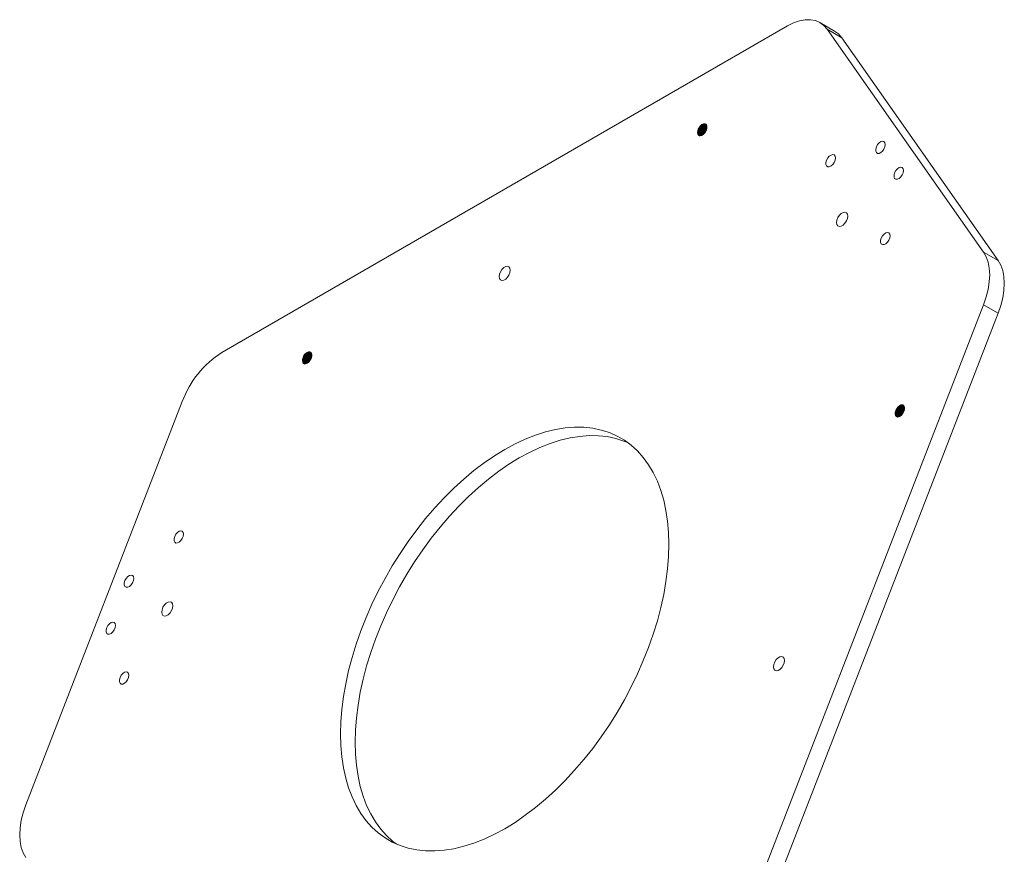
# Model space of a CAD drawing. Header units: millimetres. Extents: x -105 to 287, y 43 to 288.
# Tile 6 of 7: x 211 to 287, y 76 to 141. Entities that reach past the tile are written whole.
import ezdxf

# ---------------------------------------------------------------- set-up
doc = ezdxf.new("R2010")
doc.units = ezdxf.units.MM

msp = doc.modelspace()

# ---------------------------------------------------------------- linework, layer by layer
at = {"color": 7, "linetype": 'Continuous', "lineweight": 15}
for p, q in [((226.6897, 114.8707), (270.555, 140.1936)), ((274.1862, 139.788), (273.0548, 140.4411)), ((273.6169, 139.9198), (285.7517, 122.6542)), ((274.7482, 139.2667), (273.6169, 139.9198)), ((274.7482, 139.2667), (286.883, 122.001)), ((263.6145, 131.8987), (263.5753, 131.9214)), ((285.7517, 122.6542), (286.883, 122.001)), ((285.7517, 118.5715), (263.819, 62.0423)), ((286.883, 117.9183), (285.7517, 118.5715)), ((264.9504, 61.3892), (286.883, 117.9183)), ((232.9733, 114.2099), (232.934, 114.2326)), ((223.6278, 111.0618), (211.493, 79.7856)), ((278.9353, 110.1001), (278.896, 110.1228))]:
    msp.add_line(p, q, dxfattribs=at)
at = {"color": 7, "linetype": 'Continuous', "lineweight": 15, "flags": 128}
for points in [[(273.6169, 139.9198), (273.3599, 140.2155), (273.055, 140.441), (272.7073, 140.5924), (272.3228, 140.6671), (271.908, 140.6639), (271.4701, 140.5827), (271.0165, 140.4251), (270.555, 140.1936)], [(263.5753, 131.9214), (263.6001, 131.7824), (263.6712, 131.6908), (263.7791, 131.659), (263.909, 131.6913), (264.0436, 131.7834), (264.1645, 131.9228), (264.2556, 132.0906), (264.3044, 132.2643), (264.3044, 132.4203), (264.2556, 132.5377), (264.1645, 132.6004), (264.0436, 132.6002), (263.909, 132.5369), (263.7791, 132.4191), (263.6712, 132.2629), (263.6001, 132.0891), (263.5753, 131.9214)], [(278.1201, 130.9818), (278.0953, 131.1208), (278.0241, 131.2124), (277.9163, 131.2442), (277.7863, 131.2119), (277.6518, 131.1198), (277.5308, 130.9804), (277.4398, 130.8126), (277.391, 130.6389), (277.391, 130.4828), (277.4398, 130.3655), (277.5308, 130.3028), (277.6518, 130.303), (277.7863, 130.3663), (277.9163, 130.484), (278.0241, 130.6403), (278.0953, 130.8141), (278.1201, 130.9818)], [(274.2564, 129.9468), (274.2316, 130.0859), (274.1604, 130.1775), (274.0526, 130.2092), (273.9226, 130.1769), (273.7881, 130.0848), (273.6671, 129.9455), (273.5761, 129.7776), (273.5273, 129.6039), (273.5273, 129.4479), (273.5761, 129.3305), (273.6671, 129.2678), (273.7881, 129.2681), (273.9226, 129.3313), (274.0526, 129.4491), (274.1604, 129.6054), (274.2316, 129.7791), (274.2564, 129.9468)], [(279.5343, 128.9696), (279.5095, 129.1087), (279.4384, 129.2003), (279.3305, 129.232), (279.2006, 129.1997), (279.066, 129.1076), (278.945, 128.9683), (278.854, 128.8004), (278.8052, 128.6267), (278.8052, 128.4707), (278.854, 128.3533), (278.945, 128.2906), (279.066, 128.2909), (279.2006, 128.3541), (279.3305, 128.4719), (279.4384, 128.6282), (279.5095, 128.8019), (279.5343, 128.9696)], [(275.2166, 125.4417), (275.1906, 125.5971), (275.1157, 125.7036), (275.001, 125.7486), (274.8602, 125.7265), (274.7104, 125.64), (274.5696, 125.4996), (274.4549, 125.3221), (274.38, 125.1291), (274.354, 124.9437), (274.38, 124.7884), (274.4549, 124.6818), (274.5696, 124.6369), (274.7104, 124.6589), (274.8602, 124.7454), (275.001, 124.8859), (275.1157, 125.0633), (275.1906, 125.2563), (275.2166, 125.4417)], [(278.499, 123.9103), (278.4742, 124.0493), (278.4031, 124.1409), (278.2952, 124.1727), (278.1653, 124.1404), (278.0307, 124.0483), (277.9098, 123.9089), (277.8187, 123.7411), (277.7699, 123.5674), (277.7699, 123.4114), (277.8187, 123.294), (277.9098, 123.2313), (278.0307, 123.2315), (278.1653, 123.2948), (278.2952, 123.4126), (278.4031, 123.5688), (278.4742, 123.7426), (278.499, 123.9103)], [(285.7517, 118.5715), (285.9562, 119.1685), (286.1049, 119.76), (286.1951, 120.3359), (286.2253, 120.8863), (286.1951, 121.4017), (286.1049, 121.8734), (285.9562, 122.2933), (285.7517, 122.6542)], [(249.0537, 121.2488), (249.0277, 121.4042), (248.9528, 121.5107), (248.838, 121.5557), (248.6972, 121.5336), (248.5474, 121.4471), (248.4067, 121.3067), (248.2919, 121.1292), (248.217, 120.9362), (248.191, 120.7508), (248.217, 120.5955), (248.2919, 120.4889), (248.4067, 120.444), (248.5474, 120.4661), (248.6972, 120.5525), (248.838, 120.693), (248.9528, 120.8704), (249.0277, 121.0634), (249.0537, 121.2488)], [(286.883, 122.001), (287.0876, 121.6402), (287.2362, 121.2203), (287.3265, 120.7486), (287.3567, 120.2331), (287.3265, 119.6828), (287.2362, 119.1069), (287.0876, 118.5154), (286.883, 117.9183)], [(232.934, 114.2326), (232.9589, 114.0935), (233.03, 114.0019), (233.1378, 113.9702), (233.2678, 114.0025), (233.4023, 114.0946), (233.5233, 114.2339), (233.6143, 114.4018), (233.6632, 114.5755), (233.6632, 114.7315), (233.6143, 114.8489), (233.5233, 114.9116), (233.4023, 114.9113), (233.2678, 114.8481), (233.1378, 114.7303), (233.03, 114.5741), (232.9589, 114.4003), (232.934, 114.2326)], [(278.896, 110.1228), (278.9208, 109.9837), (278.9919, 109.8921), (279.0998, 109.8603), (279.2297, 109.8927), (279.3643, 109.9847), (279.4852, 110.1241), (279.5763, 110.292), (279.6251, 110.4657), (279.6251, 110.6217), (279.5763, 110.739), (279.4852, 110.8018), (279.3643, 110.8015), (279.2297, 110.7382), (279.0998, 110.6205), (278.9919, 110.4642), (278.9208, 110.2905), (278.896, 110.1228)], [(261.3503, 99.9939), (261.3251, 100.9023), (261.2499, 101.7781), (261.1248, 102.6179), (260.9504, 103.4183), (260.7273, 104.1762), (260.4565, 104.8885), (260.1389, 105.5526), (259.7759, 106.1658), (259.3689, 106.7255), (258.9194, 107.2298), (258.4294, 107.6764), (257.9006, 108.0638), (257.3352, 108.3903), (256.7354, 108.6546), (256.1036, 108.8558), (255.4423, 108.993), (254.7541, 109.0657), (254.0416, 109.0736), (253.3078, 109.0167), (252.5555, 108.8952), (251.7876, 108.7095), (251.0073, 108.4605), (250.2176, 108.149), (249.4215, 107.7763), (248.6223, 107.344), (247.8231, 106.8536), (247.0271, 106.3072), (246.2374, 105.7068), (245.457, 105.0549), (244.6892, 104.3541), (243.9369, 103.607), (243.2031, 102.8167), (242.4906, 101.9862), (241.8024, 101.1189), (241.1411, 100.2181), (240.5093, 99.2875), (239.9095, 98.3306), (239.3441, 97.3513), (238.8153, 96.3535), (238.3252, 95.341), (237.8758, 94.3178), (237.4688, 93.2881), (237.1058, 92.2559), (236.7882, 91.2252), (236.5174, 90.2), (236.2943, 89.1846), (236.1199, 88.1828), (235.9948, 87.1986), (235.9195, 86.236), (235.8944, 85.2986), (235.9195, 84.3902), (235.9948, 83.5144), (236.1199, 82.6746), (236.2943, 81.8742), (236.5174, 81.1163), (236.7882, 80.404), (237.1058, 79.7399), (237.4688, 79.1267), (237.8758, 78.567), (238.3252, 78.0627), (238.8153, 77.6161), (239.3441, 77.2287), (239.9095, 76.9022), (240.5093, 76.6379), (241.1411, 76.4367), (241.8024, 76.2995), (242.4906, 76.2268), (243.2031, 76.2189), (243.9369, 76.2758), (244.6892, 76.3973), (245.457, 76.583), (246.2374, 76.832), (247.0271, 77.1435), (247.8231, 77.5162), (248.6223, 77.9485), (249.4215, 78.4389), (250.2176, 78.9853), (251.0073, 79.5857), (251.7876, 80.2376), (252.5555, 80.9384), (253.3078, 81.6855), (254.0416, 82.4758), (254.7541, 83.3063), (255.4423, 84.1736), (256.1036, 85.0744), (256.7354, 86.005), (257.3352, 86.9619), (257.9006, 87.9412), (258.4294, 88.939), (258.9194, 89.9515), (259.3689, 90.9747), (259.7759, 92.0044), (260.1389, 93.0366), (260.4565, 94.0673), (260.7273, 95.0925), (260.9504, 96.1079), (261.1248, 97.1097), (261.2499, 98.0939), (261.3251, 99.0565), (261.3503, 99.9939)], [(258.1695, 107.8777), (257.8668, 108.0015), (257.235, 108.2027), (256.5737, 108.3399), (255.8854, 108.4126), (255.173, 108.4205), (254.4392, 108.3636), (253.6869, 108.2421), (252.919, 108.0564), (252.1387, 107.8073), (251.3489, 107.4959), (250.5529, 107.1232), (249.7537, 106.6909), (248.9545, 106.2005), (248.1585, 105.6541), (247.3687, 105.0537), (246.5884, 104.4018), (245.8206, 103.7009), (245.0682, 102.9539), (244.3344, 102.1635), (243.622, 101.3331), (242.9337, 100.4658), (242.2724, 99.565), (241.6406, 98.6343), (241.0408, 97.6775), (240.4755, 96.6982), (239.9467, 95.7003), (239.4566, 94.6878), (239.0072, 93.6647), (238.6001, 92.635), (238.2371, 91.6027), (237.9196, 90.572), (237.6487, 89.5469), (237.4257, 88.5315), (237.2512, 87.5297), (237.1261, 86.5455), (237.0509, 85.5828), (237.0258, 84.6454), (237.0509, 83.7371), (237.1261, 82.8613), (237.2512, 82.0215), (237.4257, 81.2211), (237.6487, 80.4632), (237.9196, 79.7508), (238.2371, 79.0868), (238.6001, 78.4736), (239.0072, 77.9138), (239.4566, 77.4096), (239.9467, 76.963), (240.2065, 76.7616)], [(223.7237, 100.7749), (223.6988, 100.9139), (223.6277, 101.0055), (223.5199, 101.0373), (223.3899, 101.005), (223.2553, 100.9129), (223.1344, 100.7735), (223.0433, 100.6057), (222.9945, 100.432), (222.9945, 100.2759), (223.0433, 100.1586), (223.1344, 100.0958), (223.2553, 100.0961), (223.3899, 100.1594), (223.5199, 100.2771), (223.6277, 100.4334), (223.6988, 100.6072), (223.7237, 100.7749)], [(219.86, 97.3489), (219.8351, 97.488), (219.764, 97.5796), (219.6562, 97.6113), (219.5262, 97.579), (219.3916, 97.4869), (219.2707, 97.3476), (219.1796, 97.1797), (219.1308, 97.006), (219.1308, 96.85), (219.1796, 96.7326), (219.2707, 96.6699), (219.3916, 96.6702), (219.5262, 96.7334), (219.6562, 96.8512), (219.764, 97.0075), (219.8351, 97.1812), (219.86, 97.3489)], [(222.8907, 95.2346), (222.8647, 95.39), (222.7898, 95.4965), (222.6751, 95.5415), (222.5343, 95.5194), (222.3845, 95.4329), (222.2437, 95.2925), (222.129, 95.115), (222.0541, 94.922), (222.0281, 94.7366), (222.0541, 94.5813), (222.129, 94.4747), (222.2437, 94.4298), (222.3845, 94.4518), (222.5343, 94.5383), (222.6751, 94.6788), (222.7898, 94.8562), (222.8647, 95.0492), (222.8907, 95.2346)], [(218.4457, 93.7039), (218.4209, 93.843), (218.3498, 93.9346), (218.2419, 93.9664), (218.112, 93.934), (217.9774, 93.842), (217.8565, 93.7026), (217.7654, 93.5347), (217.7166, 93.361), (217.7166, 93.205), (217.7654, 93.0877), (217.8565, 93.0249), (217.9774, 93.0252), (218.112, 93.0884), (218.2419, 93.2062), (218.3498, 93.3625), (218.4209, 93.5362), (218.4457, 93.7039)], [(270.3177, 90.9939), (270.2917, 91.1493), (270.2168, 91.2558), (270.102, 91.3008), (269.9613, 91.2787), (269.8115, 91.1922), (269.6707, 91.0518), (269.5559, 90.8743), (269.481, 90.6813), (269.455, 90.4959), (269.481, 90.3406), (269.5559, 90.234), (269.6707, 90.1891), (269.8115, 90.2112), (269.9613, 90.2976), (270.102, 90.4381), (270.2168, 90.6155), (270.2917, 90.8086), (270.3177, 90.9939)], [(219.481, 89.8399), (219.4562, 89.979), (219.3851, 90.0706), (219.2772, 90.1023), (219.1472, 90.07), (219.0127, 89.9779), (218.8917, 89.8386), (218.8007, 89.6707), (218.7519, 89.497), (218.7519, 89.341), (218.8007, 89.2236), (218.8917, 89.1609), (219.0127, 89.1612), (219.1472, 89.2244), (219.2772, 89.3422), (219.3851, 89.4985), (219.4562, 89.6722), (219.481, 89.8399)], [(211.493, 79.7856), (211.2885, 79.1885), (211.1398, 78.597), (211.0496, 78.0211), (211.0193, 77.4708), (211.0496, 76.9553), (211.1398, 76.4836), (211.2885, 76.0637), (211.493, 75.7029)]]:
    msp.add_lwpolyline(points, dxfattribs=at)
at = {"color": 7, "linetype": 'Continuous', "lineweight": 15}
for centre, radius, start, end in [((273.3097, 138.2794), 1.7448, 34.463469, 59.844551), ((230.8284, 108.4086), 7.6738, 122.637971, 159.772886)]:
    msp.add_arc(centre, radius, start, end, dxfattribs=at)
for points, knots in [([(263.5753, 131.9214), (263.5808, 131.9748), (263.592, 132.0833), (263.6688, 132.2589), (263.7849, 132.4248), (263.9379, 132.5568), (264.0887, 132.606), (264.1859, 132.6041), (264.215, 132.5745), (264.2178, 132.5716)], [0, 0, 0, 0, 0.1537528, 0.3120482, 0.4647009, 0.6475446, 0.8321491, 0.9836522, 1, 1, 1, 1]), ([(263.5762, 131.8928), (263.582, 131.9499), (263.5938, 132.0657), (263.6756, 132.2519), (263.7969, 132.43), (263.8987, 132.5067), (263.9529, 132.5475)], [0, 0, 0, 0, 0.2408771, 0.4888702, 0.7280242, 1, 1, 1, 1]), ([(263.6145, 131.8987), (263.6201, 131.9522), (263.6312, 132.0606), (263.7081, 132.2363), (263.8242, 132.4021), (263.9772, 132.5341), (264.128, 132.5833), (264.2251, 132.5814), (264.2543, 132.5518), (264.2571, 132.5489)], [0, 0, 0, 0, 0.1537528, 0.3120482, 0.4647009, 0.6475446, 0.8321491, 0.9836522, 1, 1, 1, 1]), ([(263.7257, 131.6656), (263.6962, 131.6879), (263.638, 131.7319), (263.6128, 131.8716), (263.6327, 132.0357), (263.7049, 132.2202), (263.8284, 132.3996), (263.9802, 132.5255), (264.1191, 132.5818), (264.1876, 132.5682), (264.2174, 132.5623)], [0, 0, 0, 0, 0.12564635, 0.24794633, 0.36847059, 0.49343847, 0.63557239, 0.78023413, 0.90445233, 1, 1, 1, 1]), ([(263.6232, 131.8624), (263.6266, 131.9128), (263.6339, 132.021), (263.712, 132.2128), (263.8396, 132.4048), (263.9504, 132.4861), (264.0049, 132.526)], [0, 0, 0, 0, 0.2126989, 0.4559426, 0.7326, 1, 1, 1, 1]), ([(263.765, 131.6429), (263.7355, 131.6652), (263.6773, 131.7092), (263.6521, 131.8489), (263.6719, 132.013), (263.7442, 132.1975), (263.8677, 132.3771), (264.0194, 132.5024), (264.1525, 132.5578), (264.2163, 132.5457), (264.2411, 132.5411)], [0, 0, 0, 0, 0.1277145, 0.2520275, 0.3745356, 0.5015604, 0.6460338, 0.7930767, 0.9193395, 1, 1, 1, 1]), ([(263.7448, 131.6616), (263.7285, 131.6745), (263.684, 131.7098), (263.6592, 131.8265), (263.6726, 131.9965), (263.7476, 132.1932), (263.8728, 132.3709), (264.0147, 132.4913), (264.1444, 132.5517), (264.2135, 132.5433), (264.2425, 132.5398)], [0, 0, 0, 0, 0.0753646, 0.206266, 0.3337963, 0.4898615, 0.6407449, 0.7714468, 0.903969, 1, 1, 1, 1]), ([(263.7515, 131.6706), (263.7472, 131.6744), (263.7162, 131.7023), (263.6997, 131.8054), (263.7115, 131.9733), (263.787, 132.1707), (263.9121, 132.3483), (264.0539, 132.4683), (264.1784, 132.5274), (264.243, 132.5202), (264.2674, 132.5175)], [0, 0, 0, 0, 0.02213862, 0.16292711, 0.30008997, 0.46794304, 0.63022286, 0.77079682, 0.91332867, 1, 1, 1, 1]), ([(263.7512, 131.6706), (263.7352, 131.7069), (263.7, 131.7861), (263.7167, 131.9702), (263.7929, 132.1652), (263.9093, 132.3335), (264.0413, 132.4527), (264.1724, 132.5225), (264.2425, 132.5149), (264.2722, 132.5116)], [0, 0, 0, 0, 0.1372936, 0.3003222, 0.4697459, 0.609073, 0.7499732, 0.8940947, 1, 1, 1, 1]), ([(263.7848, 131.6652), (263.7713, 131.6963), (263.7391, 131.7706), (263.7563, 131.9478), (263.8321, 132.1424), (263.9487, 132.3111), (264.0803, 132.4291), (264.1995, 132.4957), (264.2593, 132.4907), (264.2783, 132.4891)], [0, 0, 0, 0, 0.12427398, 0.29746357, 0.47744679, 0.62545766, 0.77513966, 0.92824382, 1, 1, 1, 1]), ([(263.7937, 131.6638), (263.7783, 131.696), (263.7428, 131.7703), (263.7633, 131.9434), (263.8323, 132.1261), (263.9385, 132.289), (264.0753, 132.4198), (264.2007, 132.4939), (264.2636, 132.4878), (264.2791, 132.4864)], [0, 0, 0, 0, 0.1331857, 0.3074083, 0.4613564, 0.611215, 0.7604776, 0.9412764, 1, 1, 1, 1]), ([(263.8241, 131.6663), (263.8127, 131.691), (263.7819, 131.7583), (263.803, 131.9212), (263.8714, 132.1032), (263.9779, 132.2668), (264.1141, 132.3956), (264.2278, 132.4677), (264.2804, 132.4649), (264.285, 132.4646)], [0, 0, 0, 0, 0.1090766, 0.2971685, 0.4633719, 0.6251603, 0.7863052, 0.9814968, 1, 1, 1, 1]), ([(263.8278, 131.6677), (263.8168, 131.6931), (263.7914, 131.7511), (263.8047, 131.8867), (263.8506, 132.0404), (263.9326, 132.1914), (264.0391, 132.323), (264.1589, 132.4155), (264.2465, 132.4627), (264.2846, 132.4633), (264.2853, 132.4633)], [0, 0, 0, 0, 0.1113538, 0.2552171, 0.4050634, 0.5544061, 0.6980433, 0.8469616, 0.9970876, 1, 1, 1, 1]), ([(263.8561, 131.6785), (263.8499, 131.6937), (263.8302, 131.7422), (263.8448, 131.8646), (263.8897, 132.0174), (263.9721, 132.1692), (264.0779, 132.2984), (264.1905, 132.3923), (264.2629, 132.4177), (264.2946, 132.4289)], [0, 0, 0, 0, 0.0713771, 0.2282059, 0.391557, 0.5543589, 0.7109413, 0.8732806, 1, 1, 1, 1]), ([(263.851, 131.6874), (263.8507, 131.6882), (263.8375, 131.7227), (263.845, 131.8223), (263.8787, 131.9722), (263.9531, 132.1267), (264.0537, 132.265), (264.1709, 132.3675), (264.2573, 132.4233), (264.2961, 132.4285), (264.2962, 132.4285)], [0, 0, 0, 0, 0.004198, 0.1658965, 0.3331223, 0.5022103, 0.6647446, 0.8304436, 0.9999019, 1, 1, 1, 1]), ([(263.8955, 131.6935), (263.8935, 131.7003), (263.8767, 131.755), (263.9102, 131.9093), (263.9988, 132.1104), (264.1426, 132.2936), (264.2509, 132.3565), (264.3057, 132.3882)], [0, 0, 0, 0, 0.0336128, 0.2730457, 0.5199706, 0.7574652, 1, 1, 1, 1]), ([(263.889, 131.6911), (263.8867, 131.7258), (263.8813, 131.8044), (263.9195, 131.9506), (263.992, 132.1042), (264.0928, 132.2405), (264.2015, 132.343), (264.2737, 132.3757), (264.3052, 132.39)], [0, 0, 0, 0, 0.1430634, 0.3238109, 0.5065712, 0.6822479, 0.8613452, 1, 1, 1, 1]), ([(263.9314, 131.7072), (263.9355, 131.7646), (263.9442, 131.8867), (264.0403, 132.0887), (264.1695, 132.2579), (264.2646, 132.3143), (264.3062, 132.339)], [0, 0, 0, 0, 0.2473801, 0.5254003, 0.7928027, 1, 1, 1, 1]), ([(263.9426, 131.7114), (263.9407, 131.7364), (263.9345, 131.8198), (263.9977, 131.9974), (264.118, 132.1854), (264.2341, 132.3073), (264.2965, 132.3308), (264.3056, 132.3343)], [0, 0, 0, 0, 0.1199734, 0.4010561, 0.676967, 0.9526196, 1, 1, 1, 1]), ([(263.9808, 131.7383), (263.9804, 131.7473), (263.9773, 131.8156), (264.0386, 131.9729), (264.152, 132.1641), (264.2528, 132.246), (264.3001, 132.2844)], [0, 0, 0, 0, 0.050531, 0.3835497, 0.7104411, 1, 1, 1, 1]), ([(263.9867, 131.7433), (263.9884, 131.7637), (263.9938, 131.8272), (264.0358, 131.9445), (264.1068, 132.0774), (264.1973, 132.1961), (264.2656, 132.2522), (264.2996, 132.28)], [0, 0, 0, 0, 0.10882821, 0.33775705, 0.56549839, 0.7843327, 1, 1, 1, 1]), ([(264.0333, 131.783), (264.0465, 131.8291), (264.0727, 131.9212), (264.147, 132.0544), (264.2221, 132.1568), (264.2744, 132.2008), (264.2925, 132.2159)], [0, 0, 0, 0, 0.2890501, 0.5772965, 0.8542695, 1, 1, 1, 1]), ([(264.0444, 131.7924), (264.0462, 131.8028), (264.0555, 131.8578), (264.102, 131.9638), (264.18, 132.0907), (264.2473, 132.1756), (264.2868, 132.2057), (264.2917, 132.2094)], [0, 0, 0, 0, 0.0705935, 0.3735416, 0.6707465, 0.9592145, 1, 1, 1, 1]), ([(232.934, 114.2326), (232.9395, 114.286), (232.9507, 114.3945), (233.0276, 114.5701), (233.1437, 114.736), (233.2967, 114.868), (233.4475, 114.9172), (233.5446, 114.9153), (233.5737, 114.8857), (233.5766, 114.8828)], [0, 0, 0, 0, 0.1537528, 0.3120482, 0.4647009, 0.6475446, 0.8321491, 0.9836522, 1, 1, 1, 1]), ([(232.935, 114.204), (232.9408, 114.2611), (232.9526, 114.3769), (233.0344, 114.5631), (233.1556, 114.7412), (233.2575, 114.8179), (233.3116, 114.8587)], [0, 0, 0, 0, 0.2408771, 0.4888702, 0.7280242, 1, 1, 1, 1]), ([(232.9733, 114.2099), (232.9788, 114.2634), (232.99, 114.3718), (233.0669, 114.5475), (233.183, 114.7133), (233.336, 114.8453), (233.4868, 114.8945), (233.5839, 114.8926), (233.613, 114.863), (233.6159, 114.8601)], [0, 0, 0, 0, 0.1537528, 0.3120482, 0.4647009, 0.6475446, 0.8321491, 0.9836522, 1, 1, 1, 1]), ([(233.0844, 113.9768), (233.055, 113.9991), (232.9968, 114.0431), (232.9716, 114.1828), (232.9914, 114.3469), (233.0636, 114.5314), (233.1871, 114.7108), (233.339, 114.8367), (233.4778, 114.893), (233.5464, 114.8794), (233.5762, 114.8734)], [0, 0, 0, 0, 0.1256463, 0.2479463, 0.3684706, 0.4934385, 0.6355724, 0.7802341, 0.9044523, 1, 1, 1, 1]), ([(232.982, 114.1736), (232.9854, 114.224), (232.9926, 114.3322), (233.0708, 114.524), (233.1984, 114.716), (233.3092, 114.7973), (233.3637, 114.8372)], [0, 0, 0, 0, 0.2126989, 0.4559426, 0.7326, 1, 1, 1, 1]), ([(233.1237, 113.9541), (233.0942, 113.9764), (233.0361, 114.0204), (233.0109, 114.1601), (233.0307, 114.3242), (233.1029, 114.5087), (233.2265, 114.6883), (233.3781, 114.8136), (233.5113, 114.869), (233.575, 114.8569), (233.5999, 114.8523)], [0, 0, 0, 0, 0.1277145, 0.2520275, 0.3745356, 0.5015604, 0.6460338, 0.7930767, 0.9193395, 1, 1, 1, 1]), ([(233.0911, 113.9849), (233.0796, 113.9944), (233.0402, 114.0269), (233.0183, 114.1382), (233.0313, 114.3075), (233.1064, 114.5045), (233.2315, 114.6821), (233.3735, 114.8025), (233.5032, 114.8629), (233.5723, 114.8545), (233.6013, 114.851)], [0, 0, 0, 0, 0.05563707, 0.18933125, 0.31958249, 0.47897747, 0.63308003, 0.76657048, 0.90192017, 1, 1, 1, 1]), ([(233.1102, 113.9818), (233.106, 113.9856), (233.0749, 114.0135), (233.0585, 114.1166), (233.0703, 114.2845), (233.1458, 114.4819), (233.2708, 114.6595), (233.4127, 114.7795), (233.5372, 114.8386), (233.6018, 114.8314), (233.6262, 114.8287)], [0, 0, 0, 0, 0.0221386, 0.1629271, 0.30009, 0.467943, 0.6302229, 0.7707968, 0.9133287, 1, 1, 1, 1]), ([(233.11, 113.9818), (233.0939, 114.0181), (233.0588, 114.0973), (233.0754, 114.2814), (233.1517, 114.4764), (233.2681, 114.6447), (233.4, 114.7639), (233.5311, 114.8337), (233.6013, 114.8261), (233.631, 114.8228)], [0, 0, 0, 0, 0.1372936, 0.3003222, 0.4697459, 0.609073, 0.7499732, 0.8940947, 1, 1, 1, 1]), ([(233.1436, 113.9764), (233.1301, 114.0075), (233.0978, 114.0817), (233.115, 114.259), (233.1909, 114.4536), (233.3075, 114.6223), (233.4391, 114.7403), (233.5583, 114.8069), (233.618, 114.8019), (233.6371, 114.8003)], [0, 0, 0, 0, 0.124274, 0.2974636, 0.4774468, 0.6254577, 0.7751397, 0.9282438, 1, 1, 1, 1]), ([(233.1524, 113.975), (233.1371, 114.0072), (233.1016, 114.0815), (233.122, 114.2546), (233.1911, 114.4373), (233.2973, 114.6002), (233.4341, 114.731), (233.5594, 114.8051), (233.6224, 114.799), (233.6379, 114.7976)], [0, 0, 0, 0, 0.1331857, 0.3074083, 0.4613564, 0.611215, 0.7604776, 0.9412764, 1, 1, 1, 1]), ([(233.1828, 113.9775), (233.1715, 114.0022), (233.1407, 114.0695), (233.1618, 114.2324), (233.2302, 114.4144), (233.3367, 114.578), (233.4729, 114.7068), (233.5865, 114.7789), (233.6392, 114.7761), (233.6437, 114.7758)], [0, 0, 0, 0, 0.1090766, 0.2971685, 0.4633719, 0.6251603, 0.7863052, 0.9814968, 1, 1, 1, 1]), ([(233.1866, 113.9789), (233.1755, 114.0043), (233.1502, 114.0623), (233.1635, 114.1979), (233.2094, 114.3516), (233.2914, 114.5025), (233.3978, 114.6342), (233.5177, 114.7266), (233.6053, 114.7739), (233.6434, 114.7745), (233.6441, 114.7745)], [0, 0, 0, 0, 0.1113538, 0.2552171, 0.4050634, 0.5544061, 0.6980433, 0.8469616, 0.9970876, 1, 1, 1, 1]), ([(233.2149, 113.9897), (233.2087, 114.0049), (233.189, 114.0534), (233.2035, 114.1758), (233.2484, 114.3286), (233.3309, 114.4804), (233.4367, 114.6096), (233.5493, 114.7035), (233.6217, 114.7289), (233.6534, 114.7401)], [0, 0, 0, 0, 0.07137715, 0.22820591, 0.39155696, 0.55435895, 0.71094127, 0.87328061, 1, 1, 1, 1]), ([(233.2134, 113.9891), (233.2118, 113.9931), (233.1969, 114.0302), (233.2034, 114.1332), (233.2376, 114.2834), (233.3119, 114.4383), (233.4121, 114.5747), (233.5305, 114.6844), (233.6125, 114.7208), (233.6537, 114.739)], [0, 0, 0, 0, 0.0190398, 0.178598, 0.3436102, 0.51046, 0.6708429, 0.8343486, 1, 1, 1, 1]), ([(233.2543, 114.0047), (233.2522, 114.0115), (233.2355, 114.0662), (233.269, 114.2205), (233.3576, 114.4216), (233.5014, 114.6048), (233.6097, 114.6677), (233.6644, 114.6994)], [0, 0, 0, 0, 0.0336128, 0.2730457, 0.5199706, 0.7574652, 1, 1, 1, 1]), ([(233.2478, 114.0022), (233.2454, 114.037), (233.2401, 114.1156), (233.2783, 114.2618), (233.3508, 114.4154), (233.4515, 114.5517), (233.5603, 114.6542), (233.6325, 114.6869), (233.664, 114.7012)], [0, 0, 0, 0, 0.14306344, 0.32381094, 0.5065712, 0.68224794, 0.86134523, 1, 1, 1, 1]), ([(233.2901, 114.0184), (233.2942, 114.0758), (233.303, 114.1978), (233.3991, 114.3999), (233.5283, 114.5691), (233.6234, 114.6255), (233.6649, 114.6502)], [0, 0, 0, 0, 0.2473801, 0.5254003, 0.7928027, 1, 1, 1, 1]), ([(233.3013, 114.0226), (233.2995, 114.0476), (233.2933, 114.131), (233.3565, 114.3086), (233.4767, 114.4966), (233.5929, 114.6185), (233.6553, 114.642), (233.6644, 114.6455)], [0, 0, 0, 0, 0.1199734, 0.4010561, 0.676967, 0.9526196, 1, 1, 1, 1]), ([(233.3396, 114.0495), (233.3392, 114.0585), (233.3361, 114.1268), (233.3974, 114.2841), (233.5108, 114.4753), (233.6115, 114.5571), (233.6589, 114.5956)], [0, 0, 0, 0, 0.050531, 0.3835497, 0.7104411, 1, 1, 1, 1]), ([(233.3455, 114.0545), (233.3472, 114.0749), (233.3526, 114.1384), (233.3946, 114.2557), (233.4656, 114.3886), (233.556, 114.5073), (233.6244, 114.5634), (233.6584, 114.5912)], [0, 0, 0, 0, 0.1088282, 0.3377571, 0.5654984, 0.7843327, 1, 1, 1, 1]), ([(233.3921, 114.0941), (233.4052, 114.1403), (233.4314, 114.2324), (233.5057, 114.3656), (233.5809, 114.468), (233.6332, 114.512), (233.6512, 114.5271)], [0, 0, 0, 0, 0.28905013, 0.57729651, 0.8542695, 1, 1, 1, 1]), ([(233.4032, 114.1036), (233.405, 114.114), (233.4143, 114.169), (233.4608, 114.275), (233.5388, 114.4019), (233.6061, 114.4868), (233.6456, 114.5169), (233.6505, 114.5206)], [0, 0, 0, 0, 0.0705935, 0.3735416, 0.6707465, 0.9592145, 1, 1, 1, 1]), ([(278.896, 110.1228), (278.9015, 110.1762), (278.9127, 110.2847), (278.9896, 110.4603), (279.1057, 110.6262), (279.2586, 110.7582), (279.4094, 110.8074), (279.5066, 110.8054), (279.5357, 110.7759), (279.5385, 110.773)], [0, 0, 0, 0, 0.1537528, 0.3120482, 0.4647009, 0.6475446, 0.8321491, 0.9836522, 1, 1, 1, 1]), ([(278.8969, 110.0942), (278.9027, 110.1512), (278.9146, 110.2671), (278.9964, 110.4533), (279.1176, 110.6314), (279.2194, 110.7081), (279.2736, 110.7489)], [0, 0, 0, 0, 0.2408771, 0.4888702, 0.7280242, 1, 1, 1, 1]), ([(278.9353, 110.1001), (278.9408, 110.1535), (278.952, 110.262), (279.0288, 110.4376), (279.1449, 110.6035), (279.2979, 110.7355), (279.4487, 110.7847), (279.5459, 110.7828), (279.575, 110.7532), (279.5778, 110.7503)], [0, 0, 0, 0, 0.1537528, 0.3120482, 0.4647009, 0.6475446, 0.8321491, 0.9836522, 1, 1, 1, 1]), ([(279.0464, 109.867), (279.0169, 109.8893), (278.9587, 109.9333), (278.9335, 110.073), (278.9534, 110.2371), (279.0256, 110.4215), (279.1491, 110.601), (279.3009, 110.7268), (279.4398, 110.7832), (279.5083, 110.7696), (279.5382, 110.7636)], [0, 0, 0, 0, 0.12564635, 0.24794633, 0.36847059, 0.49343847, 0.63557239, 0.78023413, 0.90445233, 1, 1, 1, 1]), ([(278.9439, 110.0637), (278.9473, 110.1142), (278.9546, 110.2224), (279.0327, 110.4142), (279.1603, 110.6061), (279.2711, 110.6874), (279.3256, 110.7274)], [0, 0, 0, 0, 0.2126989, 0.4559426, 0.7326, 1, 1, 1, 1]), ([(279.0857, 109.8443), (279.0562, 109.8666), (278.998, 109.9106), (278.9728, 110.0503), (278.9927, 110.2144), (279.0649, 110.3988), (279.1884, 110.5785), (279.3401, 110.7037), (279.4733, 110.7591), (279.537, 110.7471), (279.5618, 110.7424)], [0, 0, 0, 0, 0.1277145, 0.2520275, 0.3745356, 0.5015604, 0.6460338, 0.7930767, 0.9193395, 1, 1, 1, 1]), ([(279.0531, 109.8751), (279.0415, 109.8846), (279.0021, 109.9171), (278.9803, 110.0284), (278.9932, 110.1977), (279.0684, 110.3946), (279.1935, 110.5723), (279.3354, 110.6926), (279.4651, 110.753), (279.5342, 110.7447), (279.5632, 110.7411)], [0, 0, 0, 0, 0.0556371, 0.1893312, 0.3195825, 0.4789775, 0.63308, 0.7665705, 0.9019202, 1, 1, 1, 1]), ([(279.0722, 109.872), (279.0679, 109.8758), (279.0369, 109.9037), (279.0204, 110.0068), (279.0322, 110.1746), (279.1077, 110.372), (279.2328, 110.5497), (279.3746, 110.6696), (279.4991, 110.7288), (279.5637, 110.7216), (279.5881, 110.7188)], [0, 0, 0, 0, 0.0221386, 0.1629271, 0.30009, 0.467943, 0.6302229, 0.7707968, 0.9133287, 1, 1, 1, 1]), ([(279.072, 109.872), (279.0559, 109.9082), (279.0207, 109.9874), (279.0374, 110.1716), (279.1136, 110.3666), (279.23, 110.5349), (279.362, 110.6541), (279.4931, 110.7239), (279.5632, 110.7163), (279.593, 110.713)], [0, 0, 0, 0, 0.1372936, 0.3003222, 0.46974585, 0.60907296, 0.74997316, 0.89409473, 1, 1, 1, 1]), ([(279.1055, 109.8666), (279.092, 109.8976), (279.0598, 109.9719), (279.077, 110.1492), (279.1528, 110.3437), (279.2694, 110.5125), (279.401, 110.6305), (279.5202, 110.6971), (279.58, 110.6921), (279.5991, 110.6905)], [0, 0, 0, 0, 0.124274, 0.2974636, 0.4774468, 0.6254577, 0.7751397, 0.9282438, 1, 1, 1, 1]), ([(279.1144, 109.8652), (279.099, 109.8974), (279.0635, 109.9717), (279.084, 110.1448), (279.153, 110.3274), (279.2592, 110.4904), (279.396, 110.6212), (279.5214, 110.6953), (279.5844, 110.6892), (279.5998, 110.6877)], [0, 0, 0, 0, 0.1331857, 0.3074083, 0.4613564, 0.611215, 0.7604776, 0.9412764, 1, 1, 1, 1]), ([(279.1448, 109.8677), (279.1334, 109.8924), (279.1026, 109.9597), (279.1237, 110.1225), (279.1921, 110.3046), (279.2987, 110.4681), (279.4349, 110.597), (279.5485, 110.669), (279.6011, 110.6663), (279.6057, 110.666)], [0, 0, 0, 0, 0.1090766, 0.2971685, 0.4633719, 0.6251603, 0.7863052, 0.9814968, 1, 1, 1, 1]), ([(279.1485, 109.8691), (279.1375, 109.8944), (279.1122, 109.9525), (279.1255, 110.0881), (279.1713, 110.2417), (279.2533, 110.3927), (279.3598, 110.5244), (279.4796, 110.6168), (279.5673, 110.6641), (279.6053, 110.6647), (279.606, 110.6647)], [0, 0, 0, 0, 0.1113538, 0.2552171, 0.4050634, 0.5544061, 0.6980433, 0.8469616, 0.9970876, 1, 1, 1, 1]), ([(279.1768, 109.8799), (279.1706, 109.895), (279.151, 109.9435), (279.1655, 110.066), (279.2104, 110.2188), (279.2928, 110.3706), (279.3986, 110.4998), (279.5112, 110.5937), (279.5836, 110.6191), (279.6154, 110.6303)], [0, 0, 0, 0, 0.0713771, 0.2282059, 0.391557, 0.5543589, 0.7109413, 0.8732806, 1, 1, 1, 1]), ([(279.1753, 109.8793), (279.1737, 109.8833), (279.1588, 109.9204), (279.1653, 110.0233), (279.1995, 110.1736), (279.2738, 110.3285), (279.3741, 110.4648), (279.4925, 110.5746), (279.5744, 110.6109), (279.6156, 110.6292)], [0, 0, 0, 0, 0.0190398, 0.178598, 0.3436102, 0.51046, 0.6708429, 0.8343486, 1, 1, 1, 1]), ([(279.2162, 109.8949), (279.2142, 109.9016), (279.1975, 109.9564), (279.231, 110.1107), (279.3195, 110.3118), (279.4633, 110.495), (279.5716, 110.5579), (279.6264, 110.5896)], [0, 0, 0, 0, 0.0336128, 0.2730457, 0.5199706, 0.7574652, 1, 1, 1, 1]), ([(279.2097, 109.8924), (279.2074, 109.9272), (279.202, 110.0058), (279.2402, 110.152), (279.3128, 110.3056), (279.4135, 110.4419), (279.5222, 110.5444), (279.5944, 110.5771), (279.6259, 110.5914)], [0, 0, 0, 0, 0.1430634, 0.3238109, 0.5065712, 0.6822479, 0.8613452, 1, 1, 1, 1]), ([(279.2521, 109.9085), (279.2562, 109.966), (279.2649, 110.088), (279.361, 110.29), (279.4902, 110.4592), (279.5853, 110.5157), (279.6269, 110.5404)], [0, 0, 0, 0, 0.2473801, 0.5254003, 0.7928027, 1, 1, 1, 1]), ([(279.2633, 109.9128), (279.2614, 109.9378), (279.2552, 110.0212), (279.3184, 110.1988), (279.4387, 110.3868), (279.5548, 110.5087), (279.6172, 110.5322), (279.6264, 110.5357)], [0, 0, 0, 0, 0.1199734, 0.4010561, 0.676967, 0.9526196, 1, 1, 1, 1]), ([(279.3015, 109.9396), (279.3011, 109.9486), (279.298, 110.017), (279.3593, 110.1743), (279.4728, 110.3654), (279.5735, 110.4473), (279.6208, 110.4858)], [0, 0, 0, 0, 0.050531, 0.3835497, 0.7104411, 1, 1, 1, 1]), ([(279.3074, 109.9447), (279.3092, 109.9651), (279.3145, 110.0285), (279.3565, 110.1458), (279.4275, 110.2787), (279.518, 110.3974), (279.5864, 110.4536), (279.6203, 110.4814)], [0, 0, 0, 0, 0.1088282, 0.3377571, 0.5654984, 0.7843327, 1, 1, 1, 1]), ([(279.3541, 109.9843), (279.3672, 110.0305), (279.3934, 110.1226), (279.4677, 110.2558), (279.5429, 110.3582), (279.5951, 110.4021), (279.6132, 110.4173)], [0, 0, 0, 0, 0.2890501, 0.5772965, 0.8542695, 1, 1, 1, 1]), ([(279.3651, 109.9937), (279.3669, 110.0041), (279.3762, 110.0592), (279.4227, 110.1652), (279.5007, 110.292), (279.568, 110.377), (279.6075, 110.4071), (279.6124, 110.4108)], [0, 0, 0, 0, 0.0705935, 0.3735416, 0.6707465, 0.9592145, 1, 1, 1, 1])]:
    msp.add_open_spline(points, degree=3, knots=knots, dxfattribs=at)

doc.saveas('drawing.dxf')
